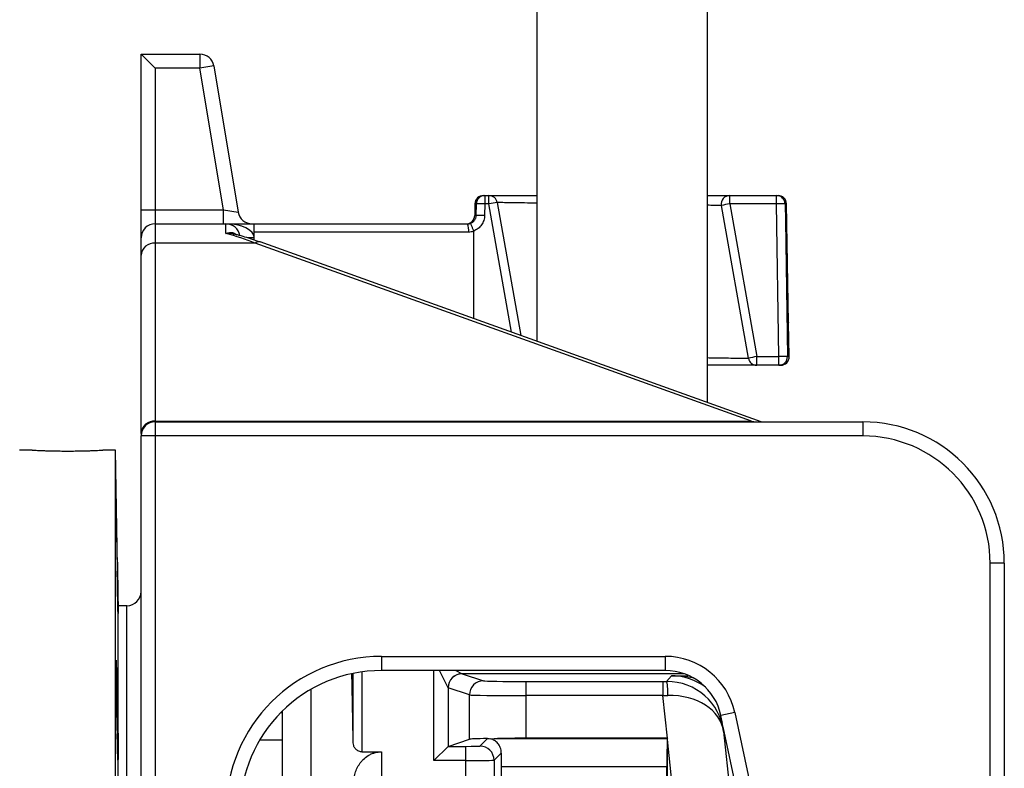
# Model space of a CAD drawing. Header units: millimetres. Extents: x 10 to 1900, y 11 to 2071.
# Tile 13 of 19: x 1062 to 1410, y 526 to 791. Entities that reach past the tile are written whole.
import ezdxf

# ---------------------------------------------------------------- set-up
doc = ezdxf.new("R2010")
doc.units = ezdxf.units.MM

msp = doc.modelspace()

# ---------------------------------------------------------------- linework, layer by layer
at = {"color": 7, "linetype": 'Continuous', "lineweight": 25}
for p, q in [((1244.48, 1229.21), (1244.48, 676.84)), ((1304.78, 655.19), (1304.78, 1229.21)), ((1104.63, 778.38), (1109.63, 773.38)), ((1104.63, 723.38), (1104.63, 778.38)), ((1104.63, 778.38), (1125.4, 778.38)), ((1125.4, 778.38), (1125.4, 773.38)), ((1109.63, 773.38), (1109.63, 723.38)), ((1125.4, 773.38), (1109.63, 773.38)), ((1130.33, 774.2), (1125.4, 773.38)), ((1133.73, 723.38), (1125.4, 773.38)), ((1130.33, 774.2), (1138.93, 722.56)), ((1225.58, 728.38), (1226.06, 728.38)), ((1226.06, 728.38), (1226.06, 725.43)), ((1226.06, 728.38), (1227.53, 728.38)), ((1227.53, 725.43), (1227.53, 728.38)), ((1312.63, 725.43), (1312.63, 728.38)), ((1312.63, 728.38), (1329.2, 728.38)), ((1329.2, 725.43), (1329.2, 728.38)), ((1329.2, 728.38), (1329.68, 728.38)), ((1222.58, 725.43), (1222.51, 721.33)), ((1223.03, 721.33), (1223.09, 725.43)), ((1226.06, 725.43), (1226, 721.33)), ((1227.53, 725.43), (1226.06, 725.43)), ((1230.49, 725.9), (1238.78, 678.89)), ((1319.19, 670.86), (1309.67, 724.86)), ((1312.63, 725.43), (1322.15, 671.43)), ((1329.2, 725.43), (1312.63, 725.43)), ((1330.02, 671.43), (1329.2, 725.43)), ((1333.42, 683.38), (1332.68, 725.43)), ((1104.63, 723.38), (1109.63, 723.38)), ((1104.63, 713.38), (1104.63, 723.38)), ((1109.63, 723.38), (1109.63, 718.38)), ((1109.63, 723.38), (1133.73, 723.38)), ((1133.73, 718.38), (1133.73, 723.38)), ((1133.73, 723.38), (1138.93, 722.56)), ((1109.63, 718.38), (1109.63, 711.57)), ((1109.63, 718.38), (1134.63, 718.38)), ((1134.63, 714.98), (1134.63, 718.38)), ((1134.63, 718.38), (1144.63, 718.38)), ((1144.63, 715.43), (1144.63, 718.38)), ((1144.63, 718.38), (1219.99, 718.38)), ((1104.63, 707.25), (1104.63, 713.38)), ((1220.37, 715.43), (1144.63, 715.43)), ((1144.63, 712.65), (1144.63, 715.43)), ((1222.21, 684.84), (1222.17, 715.71)), ((1109.63, 711.57), (1109.63, 648.63)), ((1144.97, 711.57), (1109.63, 711.57)), ((1320.3, 648.63), (1144.97, 711.57)), ((1323.76, 648.38), (1146.66, 711.96)), ((1104.63, 644.31), (1104.63, 707.25)), ((1333.42, 683.38), (1333.41, 683.64)), ((1333.41, 683.49), (1333.42, 683.38)), ((1333.63, 671.43), (1333.42, 683.38)), ((1333.42, 683.38), (1333.42, 683.38)), ((1322.15, 668.38), (1322.15, 671.43)), ((1322.15, 671.43), (1330.02, 671.43)), ((1330.02, 668.38), (1330.02, 671.43)), ((1330.02, 668.38), (1322.15, 668.38)), ((1330.63, 668.38), (1330.02, 668.38)), ((1109.63, 648.63), (1320.3, 648.63)), ((1109.63, 648.38), (1109.63, 643.38)), ((1109.63, 648.38), (1359.63, 648.38)), ((1359.63, 648.38), (1359.63, 643.38)), ((1104.63, 644.31), (1104.63, 643.38)), ((1109.63, 643.38), (1104.63, 643.38)), ((1104.63, 498.98), (1104.63, 643.38)), ((1359.63, 643.38), (1109.63, 643.38)), ((1109.63, 643.38), (1109.63, 498.98)), ((1066.17, 638.38), (1061.63, 638.38)), ((1095.63, 638.38), (1091.13, 638.38)), ((1096.59, 583.38), (1095.63, 638.38)), ((1095.63, 398.38), (1095.63, 638.38)), ((1409.63, 598.38), (1404.63, 598.38)), ((1404.63, 408.47), (1404.63, 598.38)), ((1409.63, 598.38), (1409.63, 408.47)), ((1099.63, 583.38), (1096.59, 583.38)), ((1096.59, 398.38), (1096.59, 583.38)), ((1099.63, 213.38), (1099.63, 583.38)), ((1099.63, 398.38), (1099.63, 583.38)), ((1189.63, 565.47), (1289.85, 565.47)), ((1189.63, 565.47), (1189.63, 560.47)), ((1289.85, 565.47), (1289.85, 560.47)), ((1289.85, 560.47), (1189.63, 560.47)), ((1179.58, 534.95), (1179.58, 559.45)), ((1218.11, 559.33), (1225.63, 556.82)), ((1290.32, 556.58), (1292.09, 558.54)), ((1164.63, 553.77), (1164.63, 403.05)), ((1213.1, 554.34), (1213.1, 533.65)), ((1220.64, 551.82), (1213.12, 554.33)), ((1240.61, 556.57), (1289, 556.57)), ((1240.61, 556.57), (1240.61, 551.58)), ((1289, 556.57), (1289, 551.58)), ((1095.89, 550.67), (1096.21, 550.67)), ((1220.64, 536.16), (1220.64, 551.82)), ((1289, 551.58), (1240.61, 551.58)), ((1240.61, 551.58), (1240.61, 536.49)), ((1290.59, 536.49), (1289, 551.58)), ((1154.63, 399.87), (1154.63, 546.17)), ((1314.39, 545.6), (1309.5, 544.56)), ((1310.11, 541.68), (1309.5, 544.56)), ((1314.39, 545.6), (1322.58, 507.09)), ((1317.69, 506.05), (1310.35, 540.58)), ((1154.63, 535.78), (1146.52, 535.78)), ((1213.11, 533.65), (1220.64, 536.16)), ((1224.36, 533.74), (1227.02, 536.4)), ((1230.62, 536.44), (1290.58, 536.44)), ((1290.59, 536.49), (1240.61, 536.49)), ((1290.58, 536.44), (1290.63, 536.49)), ((1295.26, 492.04), (1290.63, 536.09)), ((1290.63, 492.04), (1290.63, 536.09)), ((1310.44, 538.93), (1317.12, 475.39)), ((1208.11, 528.65), (1213.1, 533.65)), ((1213.11, 533.65), (1219.36, 533.65)), ((1219.36, 528.65), (1219.36, 533.65)), ((1182.58, 531.74), (1189.63, 531.74)), ((1189.63, 531.74), (1189.63, 502.35)), ((1231.91, 531.29), (1229.36, 528.74)), ((1219.36, 528.65), (1208.11, 528.65)), ((1219.36, 482.6), (1219.36, 528.65)), ((1229.36, 528.74), (1229.36, 482.6)), ((1290.41, 526.44), (1231.89, 526.44)), ((1231.89, 526.44), (1231.89, 502.14)), ((1290.41, 502.14), (1290.41, 526.44))]:
    msp.add_line(p, q, dxfattribs=at)
at = {"color": 1, "linetype": 'Continuous', "lineweight": 25}
for p, q in [((1223.09, 725.43), (1222.58, 725.43)), ((1235.54, 680.05), (1227.53, 725.43)), ((1332.68, 725.43), (1332.18, 725.43)), ((1222.51, 721.33), (1223.03, 721.33)), ((1144.63, 713.38), (1142.24, 713.38)), ((1332.98, 671.43), (1333.63, 671.43)), ((1109.63, 648.38), (1109.63, 648.63)), ((1320.3, 648.38), (1320.3, 648.63)), ((1320.3, 648.63), (1321.92, 648.38)), ((1208.11, 528.65), (1208.11, 560.47)), ((1213.1, 554.34), (1210.04, 560.47)), ((1215.82, 560.47), (1218.09, 559.33)), ((1182.58, 559.97), (1182.58, 531.74)), ((1296.53, 559.33), (1218.11, 559.33)), ((1154.63, 545.55), (1154.01, 545.55)), ((1310.65, 539.16), (1310.44, 538.93))]:
    msp.add_line(p, q, dxfattribs=at)
at = {"color": 7, "linetype": 'Continuous', "lineweight": 25, "flags": 128}
msp.add_lwpolyline([(1332.18, 725.43), (1332.27, 719.43), (1332.63, 695.44), (1332.98, 671.43)], dxfattribs=at)
at = {"color": 7, "linetype": 'Continuous', "lineweight": 25}
for centre, radius, start, end in [((1125.4, 773.38), 5, 9.4623, 90), ((1225.58, 725.38), 3, 90, 179), ((1226.07, 725.39), 2.99, 90.2604, 179.2703), ((1227.53, 725.38), 3, 10, 90), ((1312.63, 725.38), 3, 90, 190), ((1329.19, 725.39), 2.99, 0.7297, 89.7396), ((1329.68, 725.38), 3, 1, 90), ((1224.57, 668.23), 57.23, 88.5121, 91.4879), ((1235.82, 682.72), 43.5, 97.0421, 100.9826), ((1319.5, 682.11), 43.86, 99.0155, 102.9478), ((1330.69, 668.23), 57.23, 88.5121, 91.4879), ((1143.87, 723.38), 5, 189.4623, 270), ((1219.51, 721.38), 3, 270, 359), ((1224.51, 663.99), 57.35, 88.5157, 91.4843), ((1109.63, 713.38), 5, 90, 180), ((1134.63, 713.38), 5, 9.8498, 90), ((1214.26, 716.15), 6.15, 353.3166, 21.2632), ((1109.31, 706.88), 4.7, 86.1258, 175.5137), ((1329.02, 628.11), 43.86, 99.0155, 102.9478), ((1331.5, 612.54), 58.91, 88.5579, 91.4421), ((1330, 671.36), 2.98, 270.3393, 1.32), ((1330.63, 671.38), 3, 270, 1), ((1322.15, 671.38), 3, 190, 270), ((1109.31, 643.94), 4.7, 86.1258, 175.5137), ((1109.63, 643.38), 5, 90, 180), ((1359.63, 598.38), 50, 0, 90), ((1359.63, 598.38), 45, 0, 90), ((1099.63, 588.38), 5, 270, 0), ((1289.85, 540.38), 25.09, 12, 90), ((1289.85, 540.38), 20.09, 12, 90), ((1218.11, 554.32), 5.01, 90.1836, 179.8164), ((1218.12, 554.33), 5, 90.0962, 179.9736), ((1225.64, 551.82), 5, 90.0962, 179.9736), ((1275.64, 552.79), 15.16, 355.5761, 14.4553), ((1224.36, 528.74), 5, 0.0204, 89.9796)]:
    msp.add_arc(centre, radius, start, end, dxfattribs=at)
at = {"color": 1, "linetype": 'Continuous', "lineweight": 25}
msp.add_arc((1146.17, 710.22), 1.8, 74.2, 131.6111, dxfattribs=at)
at = {"color": 7, "linetype": 'Continuous', "lineweight": 25}
for centre, major_axis, ratio, start_param, end_param in [((1134.63, 713.38), (10, 0), 0.5, 0, 1.570796), ((1108.13, 668.38), (73.12, 0), 0.683761, 1.042722, 1.199873), ((1189.63, 510.46), (0, -55.01), 0.999848, 3.141593, 4.712389), ((1189.63, 510.46), (0, 50.01), 0.999817, 0, 1.570796), ((1177.1, 401.36), (0, 195), 0.017455, 5.467094, 5.656861), ((1218.12, 564.33), (0, 5), 0.104816, 3.089233, 3.124139), ((1240.61, 556.84), (15, 0), 0.017455, 3.193953, 4.712389), ((1213.13, 564.33), (0, 10), 0.052408, 3.089233, 3.124139), ((1288.98, 556.84), (15.08, 0), 0.017359, 4.714214, 4.801755), ((1290.55, 536.84), (19.06, -6.25), 0.982527, 0.428036, 1.893838), ((1240.61, 551.84), (20, 0), 0.013091, 3.193953, 4.712389), ((1288.98, 551.84), (20.06, 0.52), 0.013082, 4.71342, 4.800961), ((1290.55, 536.84), (19.95, 1.53), 0.737925, 0.038335, 1.504138), ((1240.61, 536.14), (20, 0), 0.017455, 2.318107, 3.089233), ((1240.61, 536.14), (20, 0), 0.017455, 1.570796, 2.093898), ((1290.59, 526.44), (0, 10), 0.017455, 0.017453, 1.570796), ((1290.63, 536.14), (20.11, 0), 0.017359, 1.570509, 1.572621), ((1290.28, 539.41), (-0.01, 191.36), 0.001824, 4.695031, 4.697143), ((1213.11, 528.65), (0, 5), 0.052408, 0.017453, 0.05236), ((1219.36, 533.74), (5, 0), 0.017455, 4.712389, 6.265732), ((1232.07, 526.44), (0, 10), 0.017455, 1.064475, 1.570796), ((1219.36, 528.74), (10, 0), 0.008728, 4.712389, 6.265732)]:
    msp.add_ellipse(centre, major_axis=major_axis, ratio=ratio, start_param=start_param, end_param=end_param, dxfattribs=at)
at = {"color": 1, "linetype": 'Continuous', "lineweight": 25}
msp.add_ellipse((1292.08, 538.54), major_axis=(13.39, 14.87), ratio=0.999449, start_param=0.088713, end_param=0.732901, dxfattribs=at)
at = {"color": 7, "linetype": 'Continuous', "lineweight": 25}
for points, knots in [([(1227.53, 728.38), (1227.64, 728.38), (1227.85, 728.38), (1229.51, 728.38), (1232.13, 728.38), (1235.72, 728.38), (1239.84, 728.38), (1243.04, 728.38), (1244.48, 728.38)], [0, 0, 0, 0, 0.171637, 0.343274, 0.514906, 0.686539, 0.858281, 1, 1, 1, 1]), ([(1304.78, 728.38), (1305.5, 728.38), (1307.55, 728.38), (1309.92, 728.38), (1311.66, 728.38), (1312.49, 728.38), (1312.58, 728.38), (1312.63, 728.38)], [0, 0, 0, 0, 0.141033, 0.400931, 0.660827, 0.830414, 1, 1, 1, 1]), ([(1220.99, 718.55), (1221.13, 718.6), (1221.27, 718.66), (1221.54, 718.81), (1221.68, 718.89), (1221.92, 719.07), (1222.04, 719.16), (1222.25, 719.38), (1222.35, 719.5), (1222.54, 719.74), (1222.62, 719.87), (1222.76, 720.14), (1222.82, 720.28), (1222.97, 720.72), (1223.02, 721.02), (1223.03, 721.33)], [0, 0, 0, 0, 0.125, 0.125, 0.25, 0.25, 0.375, 0.375, 0.5, 0.5, 0.625, 0.625, 0.75, 0.75, 1, 1, 1, 1]), ([(1226, 721.33), (1225.99, 720.73), (1225.89, 720.15), (1225.62, 719.3), (1225.5, 719.02), (1225.24, 718.5), (1225.09, 718.24), (1224.75, 717.76), (1224.56, 717.53), (1224.15, 717.1), (1223.93, 716.9), (1223.47, 716.54), (1223.22, 716.37), (1222.7, 716.08), (1222.43, 715.95), (1222.15, 715.84)], [0, 0, 0, 0, 0.25, 0.25, 0.375, 0.375, 0.5, 0.5, 0.625, 0.625, 0.75, 0.75, 0.875, 0.875, 1, 1, 1, 1]), ([(1222.15, 715.84), (1222.09, 716.02), (1222.02, 716.2), (1221.9, 716.54), (1221.83, 716.71), (1221.71, 717.04), (1221.64, 717.19), (1221.53, 717.48), (1221.47, 717.62), (1221.36, 717.87), (1221.31, 717.98), (1221.22, 718.18), (1221.18, 718.26), (1221.11, 718.4), (1221.07, 718.45), (1221.02, 718.53), (1221, 718.55), (1220.99, 718.55)], [0, 0, 0, 0, 0.125, 0.125, 0.25, 0.25, 0.375, 0.375, 0.5, 0.5, 0.625, 0.625, 0.75, 0.75, 0.875, 0.875, 1, 1, 1, 1]), ([(1146.66, 711.96), (1145.77, 712.26), (1143.12, 713.19), (1140.09, 714.1), (1137.93, 714.64), (1137.58, 714.73)], [0, 0, 0, 0, 0.295075, 0.883642, 1, 1, 1, 1]), ([(1322.15, 668.38), (1322.1, 668.38), (1322.01, 668.38), (1321.18, 668.38), (1319.47, 668.38), (1316.55, 668.38), (1312.66, 668.38), (1308.71, 668.38), (1305.84, 668.38), (1304.78, 668.38)], [0, 0, 0, 0, 0.110743, 0.221485, 0.391202, 0.56092, 0.730835, 0.900751, 1, 1, 1, 1]), ([(1066.17, 638.38), (1066.16, 638.38), (1066.12, 638.38), (1066.41, 638.37), (1067.05, 638.33), (1068.03, 638.29), (1069.32, 638.23), (1070.85, 638.18), (1072.63, 638.13), (1074.56, 638.09), (1076.62, 638.06), (1078.72, 638.05), (1080.83, 638.06), (1082.87, 638.09), (1084.8, 638.13), (1086.54, 638.18), (1088.07, 638.24), (1089.32, 638.29), (1090.28, 638.34), (1090.98, 638.37), (1091.08, 638.38), (1091.13, 638.38)], [0, 0, 0, 0, 0.018969, 0.0733839, 0.1262368, 0.1806198, 0.2335223, 0.287956, 0.3409073, 0.3953956, 0.4483187, 0.5027801, 0.5556419, 0.6100368, 0.6628999, 0.7172926, 0.7702175, 0.8246755, 0.8776264, 0.9321155, 1, 1, 1, 1]), ([(1095.83, 620.01), (1095.83, 620.02), (1095.83, 620.08), (1095.82, 619.85), (1095.82, 619.33), (1095.83, 618.4), (1095.84, 617.18), (1095.86, 615.65), (1095.88, 613.88), (1095.91, 611.92), (1095.94, 609.82), (1095.97, 607.64), (1096.01, 605.44), (1096.05, 603.28), (1096.09, 601.23), (1096.13, 599.36), (1096.17, 597.28), (1096.2, 596.21), (1096.21, 595.55)], [0, 0, 0, 0, 0.002129, 0.06574, 0.129351, 0.192958, 0.256565, 0.320173, 0.383781, 0.447395, 0.511009, 0.574632, 0.638255, 0.701885, 0.765516, 0.82915, 0.892785, 1, 1, 1, 1]), ([(1096.21, 600.14), (1096.21, 600.55), (1096.19, 601.6), (1096.16, 603.42), (1096.13, 605.58), (1096.09, 607.78), (1096.05, 609.96), (1096.01, 612.05), (1095.98, 614.01), (1095.94, 615.76), (1095.91, 617.27), (1095.88, 618.47), (1095.86, 619.39), (1095.85, 619.69), (1095.84, 619.85)], [0, 0, 0, 0, 0.0558635, 0.1416843, 0.2275051, 0.3133356, 0.3991661, 0.4850047, 0.5708434, 0.6566818, 0.7425201, 0.8283506, 0.9141811, 1, 1, 1, 1]), ([(1096.21, 600.14), (1096.22, 599.83), (1096.23, 599.48), (1096.24, 598.74), (1096.25, 598.35), (1096.27, 597.53), (1096.27, 597.1), (1096.29, 596.43), (1096.29, 596.2), (1096.3, 595.74), (1096.3, 595.5), (1096.32, 594.79), (1096.33, 594.31), (1096.34, 593.57), (1096.34, 593.32), (1096.35, 592.82), (1096.36, 592.56), (1096.38, 591.3), (1096.4, 590.3), (1096.42, 589.06), (1096.42, 588.81), (1096.43, 588.32), (1096.43, 588.08), (1096.44, 587.37), (1096.45, 586.91), (1096.46, 586.02), (1096.47, 585.58), (1096.48, 584.76), (1096.49, 584.37), (1096.5, 583.63), (1096.5, 583.28), (1096.51, 582.66), (1096.51, 582.37), (1096.52, 581.85), (1096.52, 581.62), (1096.52, 581.23), (1096.52, 581.07), (1096.52, 580.81), (1096.52, 580.71), (1096.52, 580.59), (1096.52, 580.56), (1096.51, 580.57), (1096.51, 580.61), (1096.5, 580.77), (1096.5, 580.88), (1096.48, 581.31), (1096.47, 581.73), (1096.44, 582.82), (1096.43, 583.47), (1096.4, 584.6), (1096.4, 585), (1096.38, 585.84), (1096.37, 586.27), (1096.35, 587.17), (1096.34, 587.64), (1096.33, 588.61), (1096.32, 589.1), (1096.3, 590.09), (1096.29, 590.59), (1096.27, 591.6), (1096.27, 592.11), (1096.25, 593.11), (1096.24, 593.61), (1096.23, 594.34), (1096.23, 594.59), (1096.22, 595.07), (1096.22, 595.31), (1096.21, 595.55)], [0, 0, 0, 0, 0.03125, 0.03125, 0.0625, 0.0625, 0.09375, 0.09375, 0.109375, 0.109375, 0.125, 0.125, 0.15625, 0.15625, 0.171875, 0.171875, 0.1875, 0.1875, 0.25, 0.25, 0.265625, 0.265625, 0.28125, 0.28125, 0.3125, 0.3125, 0.34375, 0.34375, 0.375, 0.375, 0.40625, 0.40625, 0.4375, 0.4375, 0.46875, 0.46875, 0.5, 0.5, 0.53125, 0.53125, 0.5625, 0.5625, 0.59375, 0.59375, 0.625, 0.625, 0.6875, 0.6875, 0.75, 0.75, 0.78125, 0.78125, 0.8125, 0.8125, 0.84375, 0.84375, 0.875, 0.875, 0.90625, 0.90625, 0.9375, 0.9375, 0.96875, 0.96875, 0.984375, 0.984375, 1, 1, 1, 1]), ([(1095.89, 564.11), (1095.89, 564.11), (1095.88, 564.17), (1095.86, 563.95), (1095.84, 563.43), (1095.83, 562.5), (1095.82, 561.27), (1095.82, 559.75), (1095.83, 557.98), (1095.84, 556.02), (1095.86, 553.91), (1095.88, 551.73), (1095.91, 549.53), (1095.94, 547.38), (1095.97, 545.33), (1096.01, 543.45), (1096.05, 541.78), (1096.08, 540.38), (1096.12, 539.28), (1096.16, 538.53), (1096.19, 538.15), (1096.2, 538.14), (1096.21, 538.14)], [0, 0, 0, 0, 0.001707, 0.055404, 0.1091, 0.162789, 0.216478, 0.270162, 0.323845, 0.377527, 0.431209, 0.484894, 0.538578, 0.59227, 0.645961, 0.699659, 0.753358, 0.807062, 0.860766, 0.914471, 0.968176, 1, 1, 1, 1]), ([(1096.21, 550.67), (1096.2, 551.8), (1096.17, 553.67), (1096.13, 556.14), (1096.09, 558.1), (1096.06, 559.85), (1096.02, 561.36), (1095.98, 562.57), (1095.94, 563.48), (1095.92, 563.79), (1095.91, 563.94)], [0, 0, 0, 0, 0.180548, 0.297599, 0.41465, 0.531718, 0.648785, 0.765858, 0.882932, 1, 1, 1, 1]), ([(1096.21, 550.67), (1096.23, 550.52), (1096.24, 550.23), (1096.26, 549.7), (1096.27, 549.59), (1096.27, 549.35), (1096.28, 549.22), (1096.29, 548.81), (1096.3, 548.52), (1096.31, 548.03), (1096.32, 547.86), (1096.33, 547.5), (1096.33, 547.32), (1096.34, 546.75), (1096.35, 546.36), (1096.37, 545.52), (1096.38, 545.09), (1096.4, 544.17), (1096.4, 543.7), (1096.42, 542.75), (1096.43, 542.26), (1096.44, 541.27), (1096.45, 540.76), (1096.47, 539.24), (1096.48, 538.24), (1096.5, 536.26), (1096.51, 535.32), (1096.52, 534), (1096.52, 533.57), (1096.52, 532.76), (1096.52, 532.38), (1096.52, 531.3), (1096.52, 530.69), (1096.51, 529.95), (1096.51, 529.73), (1096.5, 529.37), (1096.5, 529.22), (1096.49, 528.99), (1096.48, 528.9), (1096.47, 528.8), (1096.46, 528.79), (1096.45, 528.83), (1096.44, 528.89), (1096.43, 529.07), (1096.42, 529.19), (1096.4, 529.51), (1096.4, 529.69), (1096.38, 530.02), (1096.38, 530.14), (1096.37, 530.4), (1096.37, 530.53), (1096.34, 531.24), (1096.33, 531.91), (1096.3, 532.87), (1096.3, 533.07), (1096.29, 533.48), (1096.29, 533.69), (1096.27, 534.33), (1096.27, 534.77), (1096.25, 535.46), (1096.25, 535.69), (1096.24, 536.17), (1096.24, 536.41), (1096.23, 537.13), (1096.22, 537.63), (1096.21, 538.12)], [0, 0, 0, 0, 0.0625, 0.0625, 0.078125, 0.078125, 0.09375, 0.09375, 0.125, 0.125, 0.140625, 0.140625, 0.15625, 0.15625, 0.1875, 0.1875, 0.21875, 0.21875, 0.25, 0.25, 0.28125, 0.28125, 0.3125, 0.3125, 0.375, 0.375, 0.4375, 0.4375, 0.46875, 0.46875, 0.5, 0.5, 0.5625, 0.5625, 0.59375, 0.59375, 0.625, 0.625, 0.65625, 0.65625, 0.6875, 0.6875, 0.71875, 0.71875, 0.75, 0.75, 0.78125, 0.78125, 0.796875, 0.796875, 0.8125, 0.8125, 0.875, 0.875, 0.890625, 0.890625, 0.90625, 0.90625, 0.9375, 0.9375, 0.953125, 0.953125, 0.96875, 0.96875, 1, 1, 1, 1]), ([(1231.91, 531.29), (1231.92, 531.65), (1231.88, 531.99), (1231.76, 532.64), (1231.67, 532.94), (1231.45, 533.52), (1231.31, 533.78), (1231.01, 534.27), (1230.85, 534.5), (1230.5, 534.91), (1230.31, 535.1), (1229.92, 535.43), (1229.71, 535.58), (1229.09, 535.97), (1228.65, 536.15), (1228.2, 536.28)], [0, 0, 0, 0, 0.125, 0.125, 0.25, 0.25, 0.375, 0.375, 0.5, 0.5, 0.625, 0.625, 0.75, 0.75, 1, 1, 1, 1]), ([(1182.58, 531.74), (1182.33, 531.74), (1182.1, 531.78), (1181.64, 531.9), (1181.43, 531.99), (1181.04, 532.21), (1180.86, 532.33), (1180.55, 532.61), (1180.41, 532.76), (1180.05, 533.22), (1179.88, 533.55), (1179.65, 534.24), (1179.59, 534.59), (1179.58, 534.95)], [0, 0, 0, 0, 0.125, 0.125, 0.25, 0.25, 0.375, 0.375, 0.5, 0.5, 0.75, 0.75, 1, 1, 1, 1]), ([(1179.63, 519.68), (1179.63, 521.04), (1179.79, 522.37), (1180.3, 524.3), (1180.51, 524.93), (1180.92, 525.87), (1181.07, 526.18), (1181.4, 526.78), (1181.58, 527.08), (1181.97, 527.66), (1182.18, 527.94), (1182.63, 528.5), (1182.87, 528.76), (1183.65, 529.54), (1184.24, 530.01), (1185.24, 530.61), (1185.59, 530.8), (1186.33, 531.13), (1186.71, 531.27), (1187.51, 531.5), (1187.93, 531.59), (1188.77, 531.71), (1189.2, 531.74), (1189.63, 531.74)], [0, 0, 0, 0, 0.25, 0.25, 0.375, 0.375, 0.4375, 0.4375, 0.5, 0.5, 0.5625, 0.5625, 0.625, 0.625, 0.75, 0.75, 0.8125, 0.8125, 0.875, 0.875, 0.9375, 0.9375, 1, 1, 1, 1])]:
    msp.add_open_spline(points, degree=3, knots=knots, dxfattribs=at)
at = {"color": 1, "linetype": 'Continuous', "lineweight": 25}
for points, knots in [([(1244.48, 725.7), (1243.74, 725.71), (1241.37, 725.74), (1238.1, 725.79), (1234.75, 725.84), (1232.5, 725.87), (1231.14, 725.89), (1230.56, 725.9), (1230.51, 725.9), (1230.49, 725.9)], [0, 0, 0, 0, 0.084241, 0.26947, 0.449419, 0.634593, 0.775195, 0.918249, 1, 1, 1, 1]), ([(1309.67, 724.86), (1309.63, 724.86), (1309.55, 724.86), (1308.77, 724.87), (1307.36, 724.89), (1305.6, 724.92), (1304.78, 724.93)], [0, 0, 0, 0, 0.206256, 0.41505, 0.72849, 1, 1, 1, 1]), ([(1134.63, 714.98), (1134.64, 714.98), (1135.08, 715.14), (1136.16, 715.38), (1137.53, 715.29), (1138.21, 714.7), (1138.43, 714.51)], [0, 0, 0, 0, 0.003648, 0.318903, 0.783975, 1, 1, 1, 1]), ([(1137.55, 714.64), (1137.25, 714.75), (1136.33, 715.07), (1135.31, 715.03), (1134.64, 714.98), (1134.63, 714.98)], [0, 0, 0, 0, 0.331909, 0.990413, 1, 1, 1, 1]), ([(1304.78, 671.07), (1305.2, 671.06), (1307.26, 671.03), (1310.4, 670.99), (1313.99, 670.93), (1316.71, 670.89), (1318.51, 670.87), (1319.15, 670.86), (1319.19, 670.86), (1319.19, 670.86)], [0, 0, 0, 0, 0.045722, 0.223145, 0.405727, 0.582979, 0.765402, 0.948568, 1, 1, 1, 1]), ([(1292.09, 558.54), (1292.1, 558.54), (1293.56, 558.57), (1295.38, 558.6), (1297.39, 558.63), (1297.82, 558.64)], [0, 0, 0, 0, 0.003108, 0.788597, 1, 1, 1, 1]), ([(1299.36, 557.92), (1298.52, 558.06), (1296.12, 558.46), (1293.68, 558.56), (1292.1, 558.54), (1292.09, 558.54)], [0, 0, 0, 0, 0.348886, 0.996487, 1, 1, 1, 1])]:
    msp.add_open_spline(points, degree=3, knots=knots, dxfattribs=at)
at = {"color": 7, "linetype": 'Continuous', "lineweight": 25}
for points in [[(1219.99, 718.38), (1220.33, 718.38), (1220.67, 718.44), (1220.99, 718.55)], [(1222.17, 715.71), (1221.59, 715.53), (1220.99, 715.43), (1220.37, 715.43)], [(1222.15, 715.84), (1222.17, 715.8), (1222.17, 715.76), (1222.17, 715.71)], [(1227.02, 536.4), (1227.4, 536.4), (1227.8, 536.37), (1228.2, 536.28)], [(1228.2, 536.28), (1228.96, 536.39), (1229.77, 536.43), (1230.62, 536.44)]]:
    msp.add_open_spline(points, degree=3, dxfattribs=at)

doc.saveas('drawing.dxf')
